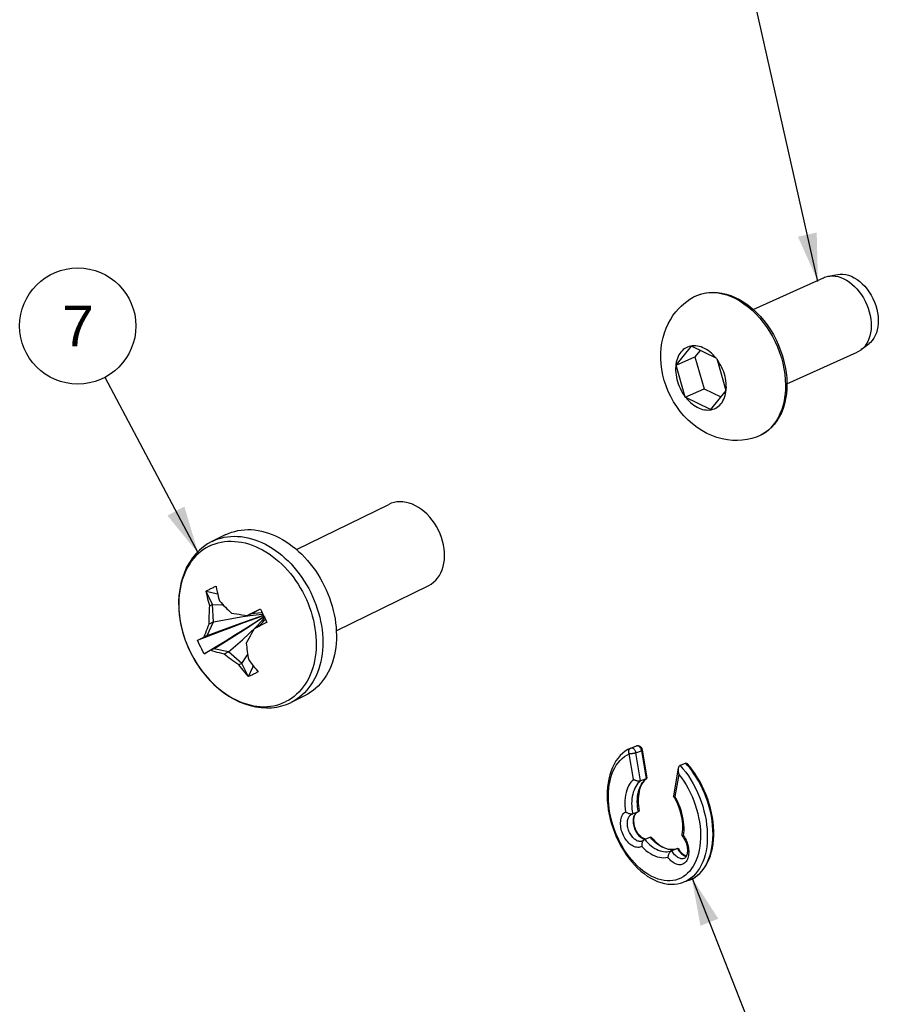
# Model space of a CAD drawing. Header units: inches. Extents: x 0 to 11, y 0 to 8.5.
# Tile 3 of 9: x 3.5 to 5.3, y 3.1 to 5.1. Entities that reach past the tile are written whole.
import ezdxf

# ---------------------------------------------------------------- set-up
doc = ezdxf.new("R2010")
doc.units = ezdxf.units.IN
doc.header["$LTSCALE"] = 0.605
doc.header["$MEASUREMENT"] = 0
doc.layers.get('0').update_dxf_attribs({"linetype": 'CONTINUOUS'})
doc.styles.get("Standard").update_dxf_attribs({"font": 'arial.ttf'})
doc.dimstyles.get("Standard").update_dxf_attribs({"dimtxt": 0.085, "dimasz": 0.1, "dimexe": 0.09, "dimexo": 0.07, "dimgap": 0.09, "dimtad": 0, "dimtih": 1, "dimtoh": 1, "dimdec": 3, "dimzin": 4, "dimdsep": 46, "dimtxsty": 'Standard', "dimblk": '_FILLED', "dimblk1": '_FILLED', "dimblk2": '_FILLED', "dimcen": 0.09, "dimadec": 3, "dimazin": 1, "dimtp": 0.001, "dimtm": 0.001, "dimtfac": 1, "dimtdec": 3, "dimtofl": 0, "dimtmove": 0, "dimatfit": 3, "dimldrblk": '_FILLED', "dimfxl": 0, "dimtolj": 1, "dimtzin": 4, "dimarcsym": 0})

# ---------------------------------------------------------------- blocks, each defined once
blk = doc.blocks.new('_FILLED')
at = {"color": 0, "linetype": 'ByBlock'}
blk.add_solid([(0, 0), (-1, 0.2), (-1, -0.2)], dxfattribs=at)
blk = doc.blocks.new('BALLOON_BL5', base_point=(3.6607, 4.4883))
at = {"color": 2, "linetype": 'Continuous'}
blk.add_circle((3.6607, 4.4883), 0.1209, dxfattribs=at)
at = {"color": 2, "linetype": 'Continuous', "insert": (3.5949, 4.5308), "char_height": 0.085, "width": 0.131766, "attachment_point": 1, "line_spacing_factor": 0.9}
blk.add_mtext(' 7 ', dxfattribs=at)

msp = doc.modelspace()

# ---------------------------------------------------------------- linework, layer by layer
at = {"color": 7, "linetype": 'Continuous'}
for p, q in [((5.066, 4.5227), (5.2122, 4.5888)), ((5.2219, 4.5917), (5.242, 4.5954)), ((4.9409, 4.548), (4.9433, 4.5493)), ((4.9433, 4.5493), (4.9509, 4.5527)), ((4.9053, 4.4066), (4.9377, 4.4463)), ((4.9901, 4.4206), (4.9377, 4.4463)), ((5.2908, 4.4391), (5.3069, 4.4517)), ((4.9053, 4.4066), (4.9447, 4.4244)), ((4.9555, 4.4376), (4.9447, 4.4244)), ((4.9447, 4.4244), (4.9637, 4.3578)), ((5.136, 4.3678), (5.2822, 4.4338)), ((4.9243, 4.3401), (4.9053, 4.4066)), ((4.9901, 4.4206), (5.0091, 4.354)), ((4.9243, 4.3401), (4.9637, 4.3578)), ((4.9637, 4.3578), (4.9983, 4.3408)), ((5.0091, 4.354), (4.9767, 4.3143)), ((4.9767, 4.3143), (4.9243, 4.3401)), ((5.1129, 4.2894), (5.1077, 4.2824)), ((5.089, 4.2655), (5.0819, 4.2614)), ((4.1158, 4.0233), (4.3078, 4.1173)), ((3.9688, 4.0543), (3.9398, 4.0401)), ((3.9281, 3.936), (3.928, 3.937)), ((3.9413, 3.9093), (3.9281, 3.936)), ((3.9465, 3.9464), (3.9483, 3.9472)), ((3.9483, 3.9472), (3.9485, 3.9462)), ((4.1986, 3.8545), (4.3908, 3.9487)), ((3.9413, 3.9093), (3.9352, 3.9063)), ((3.9434, 3.8729), (3.9413, 3.9093)), ((4.0201, 3.8894), (4.0397, 3.8991)), ((4.0397, 3.8991), (4.0406, 3.8995)), ((4.0406, 3.8995), (4.0428, 3.8949)), ((3.9299, 3.8444), (3.9434, 3.8729)), ((3.9434, 3.8729), (3.9343, 3.8684)), ((4.014, 3.8864), (4.0218, 3.8902)), ((4.0201, 3.8894), (4.014, 3.8864)), ((4.0534, 3.8713), (4.0277, 3.8586)), ((4.0543, 3.8718), (4.0534, 3.8713)), ((4.0171, 3.8487), (4.0308, 3.8622)), ((3.9099, 3.8345), (3.9103, 3.8347)), ((3.9103, 3.8347), (3.9299, 3.8444)), ((3.9103, 3.8347), (3.9193, 3.8392)), ((3.9193, 3.8392), (3.9238, 3.8415)), ((3.9299, 3.8444), (3.9238, 3.8415)), ((3.9376, 3.8137), (3.9241, 3.8069)), ((3.9437, 3.8167), (3.9376, 3.8137)), ((3.9744, 3.8103), (3.9437, 3.8167)), ((3.9744, 3.8103), (3.9653, 3.8058)), ((4.002, 3.7865), (3.9744, 3.8103)), ((3.9241, 3.8069), (3.9236, 3.8067)), ((4.002, 3.7865), (3.9959, 3.7835)), ((4.0152, 3.7598), (4.002, 3.7865)), ((4.0356, 3.77), (4.0363, 3.7692)), ((4.0159, 3.7591), (4.0152, 3.7598)), ((4.1335, 3.7196), (4.1046, 3.7054)), ((4.8116, 3.6105), (4.8234, 3.615)), ((4.8218, 3.6005), (4.8336, 3.605)), ((4.8336, 3.605), (4.8435, 3.5466)), ((4.8352, 3.6062), (4.8449, 3.5488)), ((4.8168, 3.5456), (4.8078, 3.5984)), ((4.8317, 3.5421), (4.8218, 3.6005)), ((4.9101, 3.5685), (4.8999, 3.5108)), ((4.9256, 3.5789), (4.9137, 3.5744)), ((4.8435, 3.5466), (4.8317, 3.5421)), ((4.9112, 3.5556), (4.9031, 3.5098)), ((4.9, 3.5105), (4.9001, 3.5104)), ((4.8137, 3.4729), (4.814, 3.473)), ((4.8152, 3.4734), (4.8146, 3.4732)), ((4.8271, 3.4779), (4.8152, 3.4734)), ((4.84, 3.421), (4.8414, 3.4208)), ((4.852, 3.4248), (4.8401, 3.4203)), ((4.9179, 3.4282), (4.9179, 3.4281)), ((4.8353, 3.4169), (4.8353, 3.4169)), ((4.9084, 3.4014), (4.8966, 3.3969)), ((4.908, 3.4012), (4.9052, 3.4003)), ((4.8966, 3.3969), (4.8965, 3.3969)), ((4.933, 3.3358), (4.9393, 3.3387)), ((4.933, 3.3358), (4.9211, 3.3313))]:
    msp.add_line(p, q, dxfattribs=at)
for points in [[(5.2122, 4.5888), (5.2143, 4.5896), (5.2195, 4.5913), (5.2219, 4.5917)], [(5.2219, 4.5917), (5.225, 4.5922), (5.2306, 4.5925), (5.2364, 4.592), (5.2423, 4.5909), (5.2482, 4.5891), (5.2541, 4.5866), (5.26, 4.5835), (5.2657, 4.5798), (5.2713, 4.5755), (5.2767, 4.5706), (5.2818, 4.5653), (5.2866, 4.5594), (5.2911, 4.5532), (5.2952, 4.5466), (5.299, 4.5397), (5.3022, 4.5326), (5.305, 4.5253), (5.3073, 4.5178), (5.3091, 4.5103), (5.3104, 4.5028), (5.3111, 4.4954), (5.3113, 4.4882), (5.311, 4.4811), (5.3101, 4.4742), (5.3086, 4.4677), (5.3066, 4.4616), (5.3042, 4.4559), (5.3012, 4.4507), (5.2978, 4.4459)], [(5.242, 4.5954), (5.2469, 4.596), (5.2526, 4.596), (5.2584, 4.5952), (5.2643, 4.5937), (5.2702, 4.5916), (5.2761, 4.5887), (5.2819, 4.5851), (5.2875, 4.5809), (5.2929, 4.5761), (5.2981, 4.5708), (5.3029, 4.565), (5.3074, 4.5588), (5.3115, 4.5521), (5.3151, 4.5452), (5.3183, 4.538), (5.321, 4.5307), (5.3231, 4.5232), (5.3247, 4.5157), (5.3257, 4.5083), (5.3262, 4.5009), (5.326, 4.4937), (5.3253, 4.4868), (5.324, 4.4802), (5.3221, 4.474), (5.3198, 4.4682), (5.3169, 4.463), (5.3134, 4.4582)], [(4.905, 4.5178), (4.9102, 4.5238), (4.9158, 4.5295), (4.9217, 4.5347), (4.9278, 4.5395), (4.9342, 4.544), (4.9409, 4.548)], [(4.9409, 4.548), (4.9484, 4.5517), (4.9564, 4.5547), (4.9648, 4.5568), (4.9734, 4.5582), (4.9823, 4.5586), (4.9913, 4.5582), (5.0005, 4.5569), (5.0098, 4.5548), (5.019, 4.5518), (5.0283, 4.5479), (5.0375, 4.5432), (5.0465, 4.5377), (5.0554, 4.5315), (5.064, 4.5245), (5.0723, 4.5169), (5.0803, 4.5086), (5.0878, 4.4997), (5.095, 4.4904), (5.1016, 4.4805), (5.1078, 4.4703), (5.1134, 4.4596), (5.1184, 4.4487), (5.1229, 4.4375), (5.1267, 4.4262), (5.1299, 4.4147), (5.1325, 4.4032), (5.1343, 4.3917), (5.1355, 4.3803), (5.136, 4.369), (5.1358, 4.3579), (5.1349, 4.3471), (5.1333, 4.3366), (5.131, 4.3265), (5.128, 4.3169), (5.1244, 4.3078), (5.1202, 4.2992), (5.1153, 4.2913), (5.1099, 4.284)], [(4.9509, 4.5527), (4.9588, 4.5552), (4.9671, 4.557), (4.9756, 4.5578), (4.9842, 4.5579), (4.9931, 4.557), (5.0021, 4.5553), (5.0111, 4.5528), (5.0201, 4.5494), (5.0291, 4.5452), (5.038, 4.5403), (5.0467, 4.5346), (5.0553, 4.5281), (5.0636, 4.521), (5.0717, 4.5132), (5.0794, 4.5048), (5.0867, 4.4959), (5.0936, 4.4864), (5.1001, 4.4765), (5.106, 4.4662), (5.1115, 4.4555), (5.1164, 4.4446), (5.1207, 4.4334), (5.1244, 4.4221), (5.1274, 4.4107), (5.1298, 4.3993), (5.1316, 4.3879), (5.1327, 4.3766), (5.1331, 4.3654), (5.1329, 4.3545), (5.1319, 4.3439), (5.1303, 4.3336), (5.1281, 4.3237), (5.1252, 4.3143), (5.1216, 4.3054), (5.1175, 4.2971), (5.1129, 4.2894)], [(5.0722, 4.2572), (5.0629, 4.2543), (5.0532, 4.2522), (5.0432, 4.2508), (5.0331, 4.2502), (5.0229, 4.2504), (5.0124, 4.2514), (5.0013, 4.2535), (4.9902, 4.2565), (4.9797, 4.2603), (4.9694, 4.2649), (4.959, 4.2706), (4.949, 4.2772), (4.9394, 4.2845), (4.9304, 4.2925), (4.9219, 4.3013), (4.9139, 4.3107), (4.9067, 4.3205), (4.9001, 4.3307), (4.8942, 4.3413), (4.889, 4.3523), (4.8846, 4.3635), (4.8808, 4.3748), (4.8779, 4.3862), (4.8757, 4.3976), (4.8742, 4.4093), (4.8736, 4.4209), (4.8736, 4.4319), (4.8744, 4.4427), (4.876, 4.4536), (4.8783, 4.4642), (4.8812, 4.4741), (4.8847, 4.4836), (4.8888, 4.4927), (4.8936, 4.5014), (4.899, 4.5098), (4.905, 4.5178)], [(4.9886, 4.4213), (4.9855, 4.4249), (4.9823, 4.4283), (4.979, 4.4315), (4.9756, 4.4343), (4.972, 4.437), (4.9685, 4.4393), (4.9648, 4.4414), (4.9611, 4.4431), (4.9574, 4.4446), (4.9537, 4.4457), (4.95, 4.4465), (4.9464, 4.447), (4.9428, 4.4472), (4.9392, 4.447), (4.9358, 4.4465), (4.9325, 4.4456), (4.9293, 4.4445), (4.9262, 4.443), (4.9233, 4.4412), (4.9205, 4.4391), (4.9179, 4.4368), (4.9156, 4.4341)], [(5.2978, 4.4459), (5.2939, 4.4418), (5.2908, 4.4391)], [(5.3134, 4.4582), (5.3096, 4.454), (5.3069, 4.4517)], [(4.9156, 4.4341), (4.9134, 4.4312), (4.9114, 4.428), (4.9097, 4.4246), (4.9082, 4.421), (4.9069, 4.4172), (4.9059, 4.4132), (4.9052, 4.409), (4.9047, 4.4047), (4.9044, 4.4003), (4.9044, 4.3958), (4.9047, 4.3912), (4.9053, 4.3865), (4.9061, 4.3818), (4.9071, 4.3771), (4.9084, 4.3725), (4.9099, 4.3678), (4.9117, 4.3632), (4.9137, 4.3587), (4.9159, 4.3544), (4.9183, 4.3501), (4.9209, 4.346), (4.9237, 4.342)], [(5.2908, 4.4391), (5.2897, 4.4382), (5.2851, 4.4353), (5.2822, 4.4338)], [(4.9988, 4.3265), (5.001, 4.3294), (5.003, 4.3326), (5.0047, 4.336), (5.0062, 4.3396), (5.0075, 4.3434), (5.0085, 4.3474), (5.0092, 4.3516), (5.0097, 4.3559), (5.01, 4.3603), (5.0099, 4.3648), (5.0097, 4.3694), (5.0091, 4.3741), (5.0083, 4.3788), (5.0073, 4.3835), (5.006, 4.3882), (5.0045, 4.3928), (5.0027, 4.3974), (5.0007, 4.4019), (4.9985, 4.4062), (4.9961, 4.4105), (4.9935, 4.4146), (4.9907, 4.4186)], [(4.9258, 4.3393), (4.9289, 4.3357), (4.9321, 4.3323), (4.9354, 4.3292), (4.9388, 4.3263), (4.9423, 4.3236), (4.9459, 4.3213), (4.9496, 4.3192), (4.9533, 4.3175), (4.957, 4.316), (4.9607, 4.3149), (4.9644, 4.3141), (4.968, 4.3136), (4.9716, 4.3135), (4.9751, 4.3136), (4.9786, 4.3141), (4.9819, 4.315), (4.9851, 4.3161), (4.9882, 4.3176), (4.9911, 4.3194), (4.9939, 4.3215), (4.9964, 4.3238), (4.9988, 4.3265)], [(5.1099, 4.284), (5.1045, 4.278), (5.0987, 4.2725), (5.0926, 4.2677), (5.0861, 4.2636), (5.0793, 4.2601), (5.0722, 4.2572)], [(5.1077, 4.2824), (5.102, 4.2761), (5.0958, 4.2705), (5.089, 4.2655)], [(5.0819, 4.2614), (5.0743, 4.258), (5.0722, 4.2572)], [(4.3908, 3.9487), (4.396, 3.9516), (4.4008, 3.9552), (4.4053, 3.9593), (4.4093, 3.9641), (4.4129, 3.9693), (4.4161, 3.9751), (4.4187, 3.9813), (4.4208, 3.988), (4.4224, 3.9949), (4.4233, 4.0022), (4.4238, 4.0097), (4.4236, 4.0173), (4.4229, 4.0251), (4.4216, 4.033), (4.4197, 4.0408), (4.4174, 4.0486), (4.4145, 4.0563), (4.4111, 4.0637), (4.4072, 4.071), (4.4028, 4.0779), (4.3981, 4.0846), (4.393, 4.0908), (4.3876, 4.0966), (4.3818, 4.1018), (4.3758, 4.1066), (4.3696, 4.1108), (4.3633, 4.1144), (4.3568, 4.1174), (4.3503, 4.1197), (4.3438, 4.1214), (4.3373, 4.1223), (4.3309, 4.1226), (4.3247, 4.1223), (4.3187, 4.1212), (4.313, 4.1195), (4.3078, 4.1173)], [(3.9688, 4.0543), (3.9744, 4.0568), (3.9807, 4.0592), (3.9871, 4.0612), (3.9938, 4.0627), (4.0005, 4.0638), (4.0074, 4.0645), (4.0144, 4.0648), (4.0215, 4.0647), (4.0286, 4.0641), (4.0359, 4.0631), (4.0431, 4.0616), (4.0504, 4.0598), (4.0576, 4.0575), (4.0649, 4.0548), (4.0721, 4.0517), (4.0792, 4.0483), (4.0863, 4.0444), (4.0933, 4.0401), (4.1002, 4.0355), (4.107, 4.0305), (4.1137, 4.0252), (4.1202, 4.0195), (4.1265, 4.0136), (4.1326, 4.0073), (4.1386, 4.0007), (4.1443, 3.9938), (4.1498, 3.9867), (4.1551, 3.9794), (4.1602, 3.9718), (4.1649, 3.964), (4.1694, 3.9561), (4.1736, 3.9479), (4.1775, 3.9397), (4.1811, 3.9313), (4.1844, 3.9228), (4.1874, 3.9142), (4.19, 3.9055), (4.1923, 3.8968), (4.1943, 3.888), (4.1959, 3.8793), (4.1972, 3.8706), (4.1981, 3.8619), (4.1986, 3.8533), (4.1988, 3.8448), (4.1987, 3.8363), (4.1982, 3.828), (4.1973, 3.8198), (4.1961, 3.8118), (4.1945, 3.804), (4.1926, 3.7964), (4.1904, 3.7889), (4.1878, 3.7818), (4.1849, 3.7748), (4.1816, 3.7682), (4.1781, 3.7618), (4.1742, 3.7557), (4.17, 3.75), (4.1656, 3.7446), (4.1609, 3.7395), (4.1559, 3.7348), (4.1506, 3.7304), (4.1452, 3.7264), (4.1395, 3.7228), (4.1335, 3.7196)], [(3.9398, 4.0401), (3.9307, 4.035), (3.922, 4.029), (3.9138, 4.0221), (3.9062, 4.0144), (3.8992, 4.0058), (3.8929, 3.9965), (3.8872, 3.9864), (3.8824, 3.9757), (3.8783, 3.9645), (3.8751, 3.9527), (3.8727, 3.9404), (3.8712, 3.9277), (3.8705, 3.9147), (3.8707, 3.9014), (3.8717, 3.8881), (3.8736, 3.8746), (3.8764, 3.8612), (3.88, 3.8478), (3.8843, 3.8346), (3.8895, 3.8216), (3.8953, 3.8089), (3.9019, 3.7966), (3.9091, 3.7847), (3.917, 3.7733), (3.9255, 3.7624), (3.9345, 3.7522), (3.944, 3.7427), (3.9539, 3.7339), (3.9642, 3.7258), (3.9749, 3.7186), (3.9858, 3.7122), (3.9968, 3.7068), (4.008, 3.7023), (4.0193, 3.6988), (4.0306, 3.6962), (4.0419, 3.6946), (4.053, 3.694), (4.0639, 3.6944), (4.0746, 3.6957), (4.085, 3.6981), (4.095, 3.7013), (4.1046, 3.7054)], [(3.9338, 4.0302), (3.9399, 4.033), (3.9462, 4.0354), (3.9527, 4.0373), (3.9593, 4.0388), (3.9661, 4.0399), (3.973, 4.0405), (3.98, 4.0407), (3.9871, 4.0404), (3.9942, 4.0397), (4.0014, 4.0386), (4.0087, 4.037), (4.0159, 4.035), (4.0232, 4.0326), (4.0304, 4.0297), (4.0375, 4.0264), (4.0447, 4.0228), (4.0517, 4.0187), (4.0586, 4.0143), (4.0654, 4.0094), (4.0721, 4.0042), (4.0787, 3.9987), (4.085, 3.9928), (4.0912, 3.9866), (4.0972, 3.9801), (4.103, 3.9734), (4.1085, 3.9663), (4.1138, 3.959), (4.1189, 3.9515), (4.1236, 3.9437), (4.1281, 3.9358), (4.1323, 3.9277), (4.1362, 3.9194), (4.1398, 3.911), (4.1431, 3.9025), (4.146, 3.894), (4.1486, 3.8853), (4.1508, 3.8766), (4.1527, 3.8679), (4.1542, 3.8592), (4.1554, 3.8505), (4.1562, 3.8418), (4.1566, 3.8333), (4.1567, 3.8248), (4.1564, 3.8164), (4.1558, 3.8082), (4.1547, 3.8001), (4.1533, 3.7922), (4.1516, 3.7845), (4.1495, 3.777), (4.147, 3.7697), (4.1443, 3.7627), (4.1411, 3.756), (4.1377, 3.7495), (4.1339, 3.7434), (4.1298, 3.7376), (4.1254, 3.7321), (4.1208, 3.727), (4.1158, 3.7222), (4.1106, 3.7178), (4.1052, 3.7138), (4.0995, 3.7102), (4.0936, 3.707)], [(3.9405, 4.0404), (3.946, 4.0429), (3.9523, 4.0453), (3.9588, 4.0473), (3.9654, 4.0488), (3.9722, 4.05), (3.9791, 4.0507), (3.9861, 4.0509), (3.9932, 4.0508), (4.0003, 4.0502), (4.0075, 4.0492), (4.0148, 4.0478), (4.022, 4.0459), (4.0293, 4.0436), (4.0365, 4.041), (4.0437, 4.0379), (4.0509, 4.0344), (4.058, 4.0305), (4.065, 4.0262), (4.0719, 4.0216), (4.0787, 4.0166), (4.0853, 4.0113), (4.0918, 4.0057), (4.0982, 3.9997), (4.1043, 3.9934), (4.1103, 3.9868), (4.116, 3.98), (4.1215, 3.9729), (4.1268, 3.9655), (4.1318, 3.9579), (4.1366, 3.9502), (4.1411, 3.9422), (4.1453, 3.9341), (4.1492, 3.9258), (4.1528, 3.9174), (4.1561, 3.9089), (4.159, 3.9003), (4.1617, 3.8916), (4.164, 3.8829), (4.1659, 3.8742), (4.1676, 3.8654), (4.1688, 3.8567), (4.1697, 3.848), (4.1703, 3.8394), (4.1705, 3.8309), (4.1703, 3.8224), (4.1698, 3.8141), (4.169, 3.8059), (4.1678, 3.7979), (4.1662, 3.7901), (4.1643, 3.7825), (4.162, 3.7751), (4.1594, 3.7679), (4.1565, 3.761), (4.1533, 3.7543), (4.1497, 3.7479), (4.1459, 3.7419), (4.1417, 3.7361), (4.1373, 3.7307), (4.1325, 3.7256), (4.1275, 3.7209), (4.1223, 3.7165), (4.1168, 3.7125), (4.1111, 3.7089), (4.1052, 3.7057)], [(3.9338, 4.0302), (3.9279, 4.027), (3.9222, 4.0234), (3.9168, 4.0194), (3.9116, 4.015), (3.9066, 4.0102), (3.902, 4.0051), (3.8976, 3.9996), (3.8935, 3.9938), (3.8898, 3.9877), (3.8863, 3.9812), (3.8832, 3.9745), (3.8804, 3.9675), (3.8779, 3.9602), (3.8758, 3.9527), (3.8741, 3.945), (3.8727, 3.9371), (3.8717, 3.929), (3.871, 3.9208), (3.8707, 3.9124), (3.8708, 3.9039), (3.8712, 3.8954), (3.872, 3.8867), (3.8732, 3.878)], [(3.928, 3.937), (3.9295, 3.9379), (3.9311, 3.9388), (3.9328, 3.9396), (3.9344, 3.9405), (3.9361, 3.9414), (3.9378, 3.9422)], [(3.928, 3.937), (3.9489, 3.932), (3.9518, 3.9312)], [(3.9352, 3.9063), (3.934, 3.9108), (3.9327, 3.9154), (3.9315, 3.9203), (3.9304, 3.9253), (3.9292, 3.9306), (3.9281, 3.936)], [(3.9378, 3.9422), (3.9395, 3.9431), (3.9412, 3.9439), (3.943, 3.9447), (3.9447, 3.9456), (3.9465, 3.9464)], [(3.9485, 3.9462), (3.9496, 3.9407), (3.9508, 3.9355), (3.9519, 3.9304), (3.9531, 3.9256), (3.9544, 3.921), (3.9556, 3.9165)], [(3.9556, 3.9165), (3.9587, 3.9131), (3.9617, 3.9097), (3.9648, 3.9064), (3.9679, 3.9033), (3.9709, 3.9002), (3.974, 3.8972), (3.9771, 3.8942), (3.9803, 3.8913)], [(3.9343, 3.8684), (3.9343, 3.8728), (3.9342, 3.8774), (3.9342, 3.8819), (3.9343, 3.8866), (3.9344, 3.8913), (3.9346, 3.8962), (3.9349, 3.9012), (3.9352, 3.9063)], [(3.9413, 3.9093), (3.9604, 3.9082), (3.9635, 3.9079)], [(3.9803, 3.8913), (3.9856, 3.8903), (3.9911, 3.8894), (3.9967, 3.8886), (4.0023, 3.8878), (4.0081, 3.8871), (4.014, 3.8864)], [(4.0201, 3.8894), (4.0283, 3.891), (4.0357, 3.8919), (4.0423, 3.8924), (4.0441, 3.8923)], [(4.0218, 3.8902), (4.0303, 3.8945), (4.0349, 3.8967), (4.0397, 3.8991)], [(4.0428, 3.8949), (4.0451, 3.8903), (4.0473, 3.8856), (4.0496, 3.881)], [(3.8732, 3.878), (3.8747, 3.8693), (3.8766, 3.8606), (3.8789, 3.8519), (3.8814, 3.8433), (3.8844, 3.8347), (3.8876, 3.8262), (3.8912, 3.8178), (3.8951, 3.8095), (3.8993, 3.8014), (3.9038, 3.7935), (3.9086, 3.7857), (3.9136, 3.7782), (3.9189, 3.7709), (3.9244, 3.7638), (3.9302, 3.7571)], [(3.9099, 3.8345), (3.9333, 3.8436), (3.9572, 3.8528), (3.9815, 3.862), (4.0063, 3.8713), (4.0316, 3.8806), (4.047, 3.8862)], [(3.9236, 3.8067), (3.9452, 3.8197), (3.967, 3.8331), (3.9891, 3.8468), (4.0115, 3.8608), (4.0343, 3.8752), (4.0481, 3.8841)], [(3.9299, 3.8444), (3.9506, 3.8522), (3.9715, 3.8599), (3.9926, 3.8676), (4.0139, 3.8751), (4.0355, 3.8826), (4.0469, 3.8865)], [(3.9434, 3.8729), (3.9622, 3.8767), (3.9811, 3.8802), (4, 3.8832)], [(3.9437, 3.8167), (3.9624, 3.8283), (3.9813, 3.8401), (4.0002, 3.8522), (4.0192, 3.8646), (4.0382, 3.8772), (4.0482, 3.8839)], [(4, 3.8832), (4.0191, 3.8859), (4.0382, 3.8881), (4.0458, 3.8889)], [(4.0308, 3.8622), (4.0442, 3.8759), (4.0494, 3.8815)], [(4.0339, 3.8617), (4.0401, 3.867), (4.0455, 3.8721), (4.0499, 3.877), (4.0509, 3.8784)], [(4.0496, 3.881), (4.052, 3.8764), (4.0543, 3.8718)], [(3.9238, 3.8415), (3.9253, 3.8458), (3.9269, 3.8502), (3.9286, 3.8547), (3.9304, 3.8592), (3.9323, 3.8638), (3.9343, 3.8684)], [(4.0277, 3.8586), (4.0247, 3.8535), (4.0218, 3.8484), (4.019, 3.8434), (4.0163, 3.8384), (4.0137, 3.8335), (4.0112, 3.8287)], [(3.9236, 3.8067), (3.9211, 3.8112), (3.9187, 3.8158), (3.9164, 3.8204), (3.9142, 3.825), (3.912, 3.8297), (3.9099, 3.8345)], [(3.9744, 3.8103), (3.9889, 3.8228), (4.0031, 3.8356), (4.0171, 3.8487)], [(3.9653, 3.8058), (3.9604, 3.807), (3.9556, 3.8082), (3.951, 3.8095), (3.9464, 3.8109), (3.9419, 3.8122), (3.9376, 3.8137)], [(4.0112, 3.8287), (4.0116, 3.8244), (4.0121, 3.8201), (4.0126, 3.8158), (4.0132, 3.8115), (4.0139, 3.8071), (4.0146, 3.8027), (4.0154, 3.7982), (4.0163, 3.7937)], [(3.9959, 3.7835), (3.9916, 3.7864), (3.9875, 3.7892), (3.9835, 3.792), (3.9797, 3.7948), (3.9759, 3.7976), (3.9723, 3.8003), (3.9687, 3.8031), (3.9653, 3.8058)], [(4.002, 3.7865), (4.0127, 3.8023), (4.0143, 3.8048)], [(4.0163, 3.7937), (4.0191, 3.79), (4.0221, 3.7862), (4.0252, 3.7823), (4.0285, 3.7783), (4.0319, 3.7742), (4.0356, 3.77)], [(4.0152, 3.7598), (4.0116, 3.764), (4.0081, 3.7681), (4.0048, 3.7721), (4.0017, 3.776), (3.9987, 3.7798), (3.9959, 3.7835)], [(4.0159, 3.7591), (4.0247, 3.7786), (4.0258, 3.7815)], [(4.0363, 3.7692), (4.0346, 3.7683), (4.0328, 3.7673), (4.0311, 3.7664), (4.0294, 3.7655), (4.0277, 3.7647), (4.026, 3.7638)], [(3.9302, 3.7571), (3.9362, 3.7506), (3.9424, 3.7444), (3.9488, 3.7385), (3.9553, 3.733), (3.962, 3.7278), (3.9688, 3.723), (3.9757, 3.7185), (3.9828, 3.7144), (3.9899, 3.7108), (3.9971, 3.7075), (4.0043, 3.7046), (4.0115, 3.7022), (4.0188, 3.7002), (4.026, 3.6986), (4.0332, 3.6975), (4.0403, 3.6968), (4.0474, 3.6965), (4.0544, 3.6967), (4.0613, 3.6973), (4.0681, 3.6984), (4.0747, 3.6999), (4.0812, 3.7019), (4.0875, 3.7042), (4.0936, 3.707)], [(4.026, 3.7638), (4.0243, 3.763), (4.0226, 3.7621), (4.0209, 3.7613), (4.0192, 3.7606), (4.0176, 3.7598), (4.0159, 3.7591)], [(4.8111, 3.6103), (4.8052, 3.6074), (4.7997, 3.6038), (4.7944, 3.5996), (4.7894, 3.5948), (4.7847, 3.5895), (4.7804, 3.5836), (4.7765, 3.5771), (4.7731, 3.5702), (4.7701, 3.5628), (4.7675, 3.5549), (4.7654, 3.5467), (4.7638, 3.5381), (4.7627, 3.5292), (4.7621, 3.5201), (4.7619, 3.5107), (4.7623, 3.5012), (4.7631, 3.4916), (4.7644, 3.4819), (4.7662, 3.4721), (4.7684, 3.4624), (4.7711, 3.4527), (4.7742, 3.4431), (4.7777, 3.4336), (4.7817, 3.4243), (4.786, 3.4152), (4.7907, 3.4064), (4.7957, 3.3979), (4.801, 3.3896), (4.8067, 3.3818), (4.8126, 3.3744), (4.8188, 3.3673), (4.8253, 3.3608), (4.8319, 3.3547), (4.8387, 3.3492), (4.8456, 3.3443), (4.8527, 3.3399), (4.8598, 3.3362), (4.8669, 3.3331), (4.874, 3.3306), (4.8811, 3.3288), (4.8882, 3.3276), (4.8951, 3.327), (4.9019, 3.3272), (4.9085, 3.3279), (4.9149, 3.3293), (4.9211, 3.3313)], [(4.8078, 3.5984), (4.8075, 3.5995), (4.8072, 3.6006), (4.807, 3.6018), (4.8069, 3.6029), (4.807, 3.604), (4.8071, 3.6051), (4.8074, 3.6061), (4.8078, 3.607), (4.8082, 3.6078), (4.8087, 3.6085), (4.8093, 3.6092), (4.81, 3.6097), (4.8106, 3.6101), (4.8111, 3.6103)], [(4.8116, 3.6105), (4.8115, 3.6105), (4.8114, 3.6105), (4.8113, 3.6104), (4.8112, 3.6104), (4.8111, 3.6104), (4.8111, 3.6103)], [(4.8116, 3.6105), (4.8121, 3.6107), (4.8128, 3.6108), (4.8136, 3.6108), (4.8144, 3.6106), (4.8152, 3.6103), (4.8161, 3.6099), (4.8169, 3.6093), (4.8176, 3.6086), (4.8184, 3.6078), (4.8191, 3.607), (4.8197, 3.606), (4.8203, 3.605), (4.8208, 3.6039), (4.8212, 3.6028), (4.8215, 3.6016), (4.8218, 3.6005)], [(4.8234, 3.615), (4.8244, 3.6153), (4.8254, 3.6155), (4.8264, 3.6155), (4.8275, 3.6153), (4.8286, 3.615), (4.8297, 3.6145), (4.8307, 3.6138), (4.8317, 3.613), (4.8326, 3.6121), (4.8334, 3.611), (4.834, 3.6099), (4.8345, 3.6087), (4.835, 3.6074), (4.8352, 3.6062)], [(4.8336, 3.605), (4.8334, 3.6061), (4.8331, 3.6073), (4.8326, 3.6084), (4.8321, 3.6095), (4.8316, 3.6105), (4.8309, 3.6115), (4.8302, 3.6123), (4.8295, 3.6131), (4.8287, 3.6138), (4.8279, 3.6144), (4.8271, 3.6148), (4.8263, 3.6151), (4.8255, 3.6153), (4.8247, 3.6153), (4.8239, 3.6152)], [(4.8352, 3.6062), (4.8352, 3.6061), (4.8351, 3.6059), (4.8349, 3.6057), (4.8346, 3.6054), (4.8342, 3.6052), (4.8336, 3.605)], [(4.8078, 3.3845), (4.8026, 3.3916), (4.7977, 3.399), (4.7931, 3.4068), (4.7887, 3.4148), (4.7847, 3.423), (4.781, 3.4315), (4.7776, 3.4401), (4.7746, 3.4488), (4.772, 3.4576), (4.7698, 3.4665), (4.7679, 3.4753), (4.7665, 3.4842), (4.7654, 3.493), (4.7648, 3.5016), (4.7646, 3.5102), (4.7648, 3.5185), (4.7655, 3.5267), (4.7665, 3.5345), (4.768, 3.5421), (4.7698, 3.5494), (4.7721, 3.5563), (4.7747, 3.5629), (4.7777, 3.569), (4.7811, 3.5747), (4.7848, 3.5799), (4.7889, 3.5847), (4.7932, 3.5889), (4.7979, 3.5926), (4.8027, 3.5958), (4.8078, 3.5984)], [(4.8218, 3.6005), (4.821, 3.6002), (4.8202, 3.5999), (4.8192, 3.5997), (4.8183, 3.5994), (4.8172, 3.5992), (4.8161, 3.599), (4.815, 3.5988), (4.8139, 3.5986), (4.8127, 3.5985), (4.8116, 3.5984), (4.8106, 3.5983), (4.8096, 3.5983), (4.8087, 3.5984), (4.8078, 3.5984)], [(4.9101, 3.5685), (4.91, 3.568), (4.9099, 3.5669), (4.9098, 3.5659), (4.9098, 3.5649), (4.9098, 3.5638), (4.9099, 3.5627), (4.91, 3.5617), (4.9101, 3.5606), (4.9103, 3.5596), (4.9105, 3.5586), (4.9107, 3.5575), (4.9109, 3.5566), (4.9112, 3.5556)], [(4.9137, 3.5744), (4.9129, 3.5739), (4.9122, 3.5733), (4.9116, 3.5726), (4.9111, 3.5718), (4.9107, 3.5709), (4.9104, 3.5699), (4.9102, 3.569), (4.9101, 3.5685)], [(4.9137, 3.5744), (4.9197, 3.5675), (4.9255, 3.5602), (4.931, 3.5524), (4.9363, 3.5443), (4.9412, 3.5358), (4.9459, 3.5269), (4.9502, 3.5179), (4.9541, 3.5086), (4.9577, 3.4992), (4.9608, 3.4896), (4.9635, 3.4799), (4.9658, 3.4703), (4.9677, 3.4606), (4.969, 3.451), (4.97, 3.4414), (4.9704, 3.432), (4.9704, 3.4228), (4.97, 3.4138), (4.9691, 3.4051), (4.9677, 3.3966), (4.9659, 3.3885), (4.9636, 3.3808), (4.9609, 3.3735), (4.9578, 3.3666), (4.9542, 3.3602), (4.9503, 3.3543), (4.946, 3.349), (4.9414, 3.3441), (4.9364, 3.3399), (4.9311, 3.3363), (4.9255, 3.3332), (4.9211, 3.3313)], [(4.9256, 3.5789), (4.9261, 3.579), (4.9266, 3.579), (4.927, 3.5789), (4.9275, 3.5787), (4.9279, 3.5784), (4.9283, 3.5781), (4.9287, 3.5778), (4.929, 3.5775)], [(4.9393, 3.3387), (4.9448, 3.3419), (4.95, 3.3458), (4.9549, 3.3502), (4.9594, 3.3553), (4.9636, 3.3608), (4.9674, 3.3669), (4.9708, 3.3735), (4.9737, 3.3805), (4.9763, 3.388), (4.9784, 3.3959), (4.9801, 3.4042), (4.9813, 3.4127), (4.9821, 3.4216), (4.9823, 3.4307), (4.9822, 3.44), (4.9815, 3.4494), (4.9804, 3.459), (4.9789, 3.4687), (4.9768, 3.4785), (4.9744, 3.4882), (4.9715, 3.4978), (4.9682, 3.5073), (4.9645, 3.5166), (4.9606, 3.5256), (4.9563, 3.5342), (4.9519, 3.5424), (4.9473, 3.55), (4.9427, 3.5571), (4.9382, 3.5635), (4.9337, 3.5693), (4.9295, 3.5744), (4.9256, 3.5789)], [(4.933, 3.3358), (4.9387, 3.3384), (4.9443, 3.3415), (4.9496, 3.3453), (4.9545, 3.3496), (4.9592, 3.3544), (4.9635, 3.3599), (4.9675, 3.3658), (4.971, 3.3723), (4.9742, 3.3792), (4.9769, 3.3865), (4.9792, 3.3943), (4.9811, 3.4024), (4.9825, 3.4109), (4.9834, 3.4196), (4.9839, 3.4285), (4.9839, 3.4377), (4.9834, 3.447), (4.9825, 3.4565), (4.9811, 3.466), (4.9793, 3.4756), (4.9771, 3.4851), (4.9744, 3.4946), (4.9714, 3.5041), (4.9679, 3.5134), (4.964, 3.5225), (4.9598, 3.5315), (4.9552, 3.5402), (4.9503, 3.5486), (4.9451, 3.5567), (4.9396, 3.5645), (4.9338, 3.5719), (4.929, 3.5775)], [(4.8168, 3.5456), (4.8138, 3.5426), (4.8111, 3.5393), (4.8087, 3.5356), (4.8064, 3.5316), (4.8045, 3.5272), (4.8028, 3.5226), (4.8014, 3.5177), (4.8003, 3.5125), (4.7995, 3.5072), (4.7991, 3.5016), (4.7989, 3.4959), (4.799, 3.4901), (4.7994, 3.4841), (4.8001, 3.4781)], [(4.9112, 3.5556), (4.9164, 3.5487), (4.9214, 3.5415), (4.9261, 3.5339), (4.9306, 3.526), (4.9347, 3.5178), (4.9386, 3.5094), (4.9421, 3.5009), (4.9452, 3.4922), (4.948, 3.4834), (4.9504, 3.4746), (4.9524, 3.4657), (4.954, 3.4568), (4.9552, 3.448), (4.956, 3.4393), (4.9563, 3.4307), (4.9563, 3.4223), (4.9558, 3.4141), (4.9549, 3.4061), (4.9536, 3.3984), (4.9519, 3.391), (4.9499, 3.3839), (4.9474, 3.3772), (4.9445, 3.3709), (4.9413, 3.365), (4.9377, 3.3596), (4.9338, 3.3546), (4.9295, 3.3502), (4.925, 3.3463), (4.9202, 3.3429), (4.9151, 3.34), (4.9098, 3.3377), (4.9043, 3.336), (4.8985, 3.3349), (4.8927, 3.3343), (4.8866, 3.3343), (4.8805, 3.3349), (4.8743, 3.3361), (4.868, 3.3379), (4.8617, 3.3402), (4.8553, 3.3431), (4.849, 3.3466), (4.8428, 3.3506), (4.8366, 3.3551), (4.8305, 3.3601), (4.8246, 3.3655), (4.8188, 3.3714), (4.8132, 3.3778), (4.8078, 3.3845)], [(4.8317, 3.5421), (4.8307, 3.5418), (4.8297, 3.5416), (4.8286, 3.5415), (4.8274, 3.5415), (4.8263, 3.5417), (4.8251, 3.5418), (4.8239, 3.5421), (4.8227, 3.5425), (4.8216, 3.5429), (4.8205, 3.5433), (4.8195, 3.5438), (4.8185, 3.5444), (4.8176, 3.545), (4.8168, 3.5456)], [(4.8271, 3.4779), (4.8261, 3.4834), (4.8254, 3.4888), (4.825, 3.4942), (4.8248, 3.4994), (4.825, 3.5046), (4.8254, 3.5096), (4.826, 3.5144), (4.827, 3.519), (4.8282, 3.5234), (4.8297, 3.5276), (4.8314, 3.5315), (4.8334, 3.5352), (4.8356, 3.5386), (4.8381, 3.5416), (4.8407, 3.5443), (4.8435, 3.5466)], [(4.8442, 3.547), (4.8415, 3.5447), (4.8389, 3.5421), (4.8366, 3.5391), (4.8345, 3.5359), (4.8327, 3.5323), (4.831, 3.5285), (4.8296, 3.5244), (4.8285, 3.5201), (4.8276, 3.5155), (4.8269, 3.5107), (4.8265, 3.5057), (4.8264, 3.5006), (4.8266, 3.4953), (4.827, 3.49), (4.8277, 3.4845), (4.8284, 3.4804)], [(4.8435, 3.5466), (4.844, 3.5468), (4.8442, 3.547)], [(4.8442, 3.547), (4.8444, 3.5471), (4.8447, 3.5475), (4.8449, 3.5478), (4.845, 3.5482), (4.845, 3.5487), (4.8449, 3.5488)], [(4.8317, 3.5421), (4.8288, 3.5397), (4.8262, 3.5371), (4.8238, 3.534), (4.8216, 3.5307), (4.8196, 3.5271), (4.8179, 3.5232), (4.8164, 3.519), (4.8152, 3.5146), (4.8142, 3.5099), (4.8135, 3.5051), (4.8131, 3.5001), (4.813, 3.4949), (4.8132, 3.4897), (4.8136, 3.4843), (4.8143, 3.4789), (4.8152, 3.4734)], [(4.8999, 3.5108), (4.9, 3.5106), (4.9, 3.5105)], [(4.9179, 3.4282), (4.9184, 3.4313), (4.919, 3.4362), (4.9193, 3.4413), (4.9194, 3.4465), (4.9192, 3.4519), (4.9187, 3.4575), (4.9179, 3.4631), (4.9168, 3.4688), (4.9154, 3.4745), (4.9138, 3.4802), (4.9119, 3.4859), (4.9097, 3.4914), (4.9074, 3.4969), (4.9047, 3.5022), (4.9019, 3.5073), (4.9, 3.5105)], [(4.9001, 3.5104), (4.9003, 3.5102), (4.9007, 3.5101), (4.9012, 3.51), (4.9017, 3.5099), (4.9024, 3.5098), (4.9031, 3.5098)], [(4.9211, 3.4279), (4.9218, 3.4334), (4.9221, 3.439), (4.9221, 3.4448), (4.9218, 3.4507), (4.9212, 3.4567), (4.9203, 3.4628), (4.9191, 3.4689), (4.9176, 3.475), (4.9159, 3.4811), (4.9138, 3.4871), (4.9115, 3.493), (4.909, 3.4987), (4.9062, 3.5043), (4.9031, 3.5098)], [(4.8339, 3.4059), (4.832, 3.405), (4.8299, 3.4043), (4.8278, 3.4039), (4.8256, 3.4038), (4.8233, 3.404), (4.8209, 3.4044), (4.8186, 3.4052), (4.8162, 3.4062), (4.8139, 3.4075), (4.8115, 3.409), (4.8092, 3.4108), (4.807, 3.4128), (4.8049, 3.4151), (4.8028, 3.4175), (4.8009, 3.4201), (4.799, 3.4229), (4.7974, 3.4259), (4.7958, 3.4289), (4.7944, 3.4321), (4.7932, 3.4353), (4.7922, 3.4386), (4.7914, 3.4419), (4.7907, 3.4453), (4.7903, 3.4486), (4.79, 3.4518), (4.79, 3.455), (4.7902, 3.4581), (4.7905, 3.461), (4.7911, 3.4638), (4.7919, 3.4665), (4.7928, 3.469), (4.794, 3.4713), (4.7953, 3.4733), (4.7967, 3.4752), (4.7984, 3.4767), (4.8001, 3.4781)], [(4.8146, 3.4732), (4.8143, 3.4731), (4.8132, 3.473), (4.8121, 3.473), (4.8109, 3.4731), (4.8097, 3.4733), (4.8085, 3.4735), (4.8073, 3.4739), (4.8062, 3.4744), (4.805, 3.4749), (4.8039, 3.4754), (4.8029, 3.476), (4.8019, 3.4767), (4.801, 3.4774), (4.8001, 3.4781)], [(4.8353, 3.4169), (4.8345, 3.4167), (4.8329, 3.4163), (4.8312, 3.4162), (4.8295, 3.4162), (4.8277, 3.4165), (4.8259, 3.4171), (4.8241, 3.4178), (4.8223, 3.4187), (4.8205, 3.4199), (4.8188, 3.4212), (4.8171, 3.4228), (4.8154, 3.4245), (4.8138, 3.4263), (4.8124, 3.4283), (4.811, 3.4305), (4.8097, 3.4327), (4.8085, 3.435), (4.8074, 3.4374), (4.8065, 3.4399), (4.8057, 3.4424), (4.8051, 3.445), (4.8046, 3.4475), (4.8043, 3.45), (4.8041, 3.4525), (4.8041, 3.4549), (4.8043, 3.4572), (4.8046, 3.4595), (4.8051, 3.4616), (4.8057, 3.4636), (4.8064, 3.4655), (4.8073, 3.4672), (4.8084, 3.4687), (4.8095, 3.4701), (4.8108, 3.4712), (4.8122, 3.4722), (4.8137, 3.4729)], [(4.8249, 3.4771), (4.8237, 3.4765), (4.8222, 3.4754), (4.8208, 3.474), (4.8196, 3.4724), (4.8186, 3.4706), (4.8177, 3.4686), (4.817, 3.4664), (4.8164, 3.464), (4.8161, 3.4615), (4.816, 3.4589), (4.816, 3.4562), (4.8163, 3.4534), (4.8167, 3.4506), (4.8174, 3.4478), (4.8182, 3.445), (4.8192, 3.4422), (4.8203, 3.4395), (4.8216, 3.4369), (4.8231, 3.4345), (4.8247, 3.4321), (4.8264, 3.43), (4.8282, 3.428), (4.83, 3.4262), (4.832, 3.4247), (4.834, 3.4234), (4.836, 3.4223), (4.838, 3.4215), (4.84, 3.421)], [(4.8421, 3.421), (4.8404, 3.4214), (4.8386, 3.422), (4.8368, 3.4229), (4.835, 3.424), (4.8331, 3.4254), (4.8313, 3.427), (4.8296, 3.4288), (4.8278, 3.4308), (4.8262, 3.433), (4.8246, 3.4354), (4.8232, 3.4379), (4.8219, 3.4406), (4.8208, 3.4433), (4.8198, 3.4461), (4.819, 3.449), (4.8183, 3.4518), (4.8179, 3.4547), (4.8176, 3.4574), (4.8175, 3.4601), (4.8177, 3.4627), (4.8179, 3.4651), (4.8184, 3.4674), (4.819, 3.4695), (4.8198, 3.4714), (4.8207, 3.473), (4.8218, 3.4745), (4.823, 3.4758), (4.8243, 3.4768), (4.8252, 3.4772)], [(4.8271, 3.4779), (4.8276, 3.4782), (4.828, 3.4785), (4.8283, 3.4789), (4.8284, 3.4793), (4.8285, 3.4798), (4.8285, 3.4803), (4.8284, 3.4804)], [(4.8401, 3.4203), (4.8392, 3.4198), (4.8384, 3.4192), (4.8378, 3.4186)], [(4.8401, 3.4203), (4.8434, 3.4165), (4.8468, 3.413), (4.8502, 3.4098), (4.8538, 3.4068), (4.8574, 3.4042), (4.8611, 3.4018), (4.8647, 3.3998), (4.8685, 3.3981), (4.8722, 3.3967), (4.8758, 3.3957), (4.8795, 3.395), (4.8831, 3.3947), (4.8866, 3.3947), (4.89, 3.3951), (4.8934, 3.3958), (4.8962, 3.3968)], [(4.852, 3.4248), (4.8525, 3.4249), (4.8531, 3.4249), (4.8536, 3.4248), (4.8541, 3.4246), (4.8545, 3.4242), (4.8549, 3.4238)], [(4.9052, 3.4003), (4.9019, 3.3996), (4.8984, 3.3992), (4.8949, 3.3992), (4.8913, 3.3995), (4.8877, 3.4002), (4.884, 3.4012), (4.8803, 3.4026), (4.8766, 3.4043), (4.8729, 3.4063), (4.8692, 3.4087), (4.8656, 3.4113), (4.8621, 3.4143), (4.8586, 3.4175), (4.8552, 3.421), (4.852, 3.4248)], [(4.8549, 3.4238), (4.8577, 3.4206), (4.8615, 3.4168), (4.8654, 3.4133), (4.8693, 3.4101), (4.8733, 3.4074), (4.8773, 3.405), (4.8813, 3.403), (4.8853, 3.4015), (4.8892, 3.4004), (4.8931, 3.3996), (4.897, 3.3994), (4.9008, 3.3995), (4.9045, 3.4002), (4.908, 3.4012)], [(4.9179, 3.4281), (4.918, 3.428), (4.9183, 3.4279), (4.9187, 3.4279)], [(4.9179, 3.4281), (4.9196, 3.4259), (4.9211, 3.4236), (4.9225, 3.4212), (4.9239, 3.4187), (4.9251, 3.4161), (4.9261, 3.4133), (4.927, 3.4106), (4.9278, 3.4078), (4.9284, 3.405), (4.9288, 3.4023), (4.929, 3.3996), (4.9291, 3.3971), (4.929, 3.3946), (4.9288, 3.3924), (4.9284, 3.3903), (4.9279, 3.3884), (4.9273, 3.3867)], [(4.9187, 3.4279), (4.9191, 3.4278), (4.9197, 3.4278), (4.9204, 3.4279), (4.9211, 3.4279)], [(4.9211, 3.4279), (4.923, 3.4251), (4.9246, 3.4221), (4.9261, 3.4191), (4.9275, 3.4159), (4.9287, 3.4127), (4.9297, 3.4094), (4.9305, 3.406), (4.9311, 3.4027), (4.9316, 3.3994), (4.9318, 3.3962), (4.9318, 3.393), (4.9316, 3.39), (4.9312, 3.387)], [(4.8378, 3.4186), (4.8376, 3.4184), (4.8369, 3.4176), (4.8363, 3.4166), (4.8357, 3.4155), (4.8352, 3.4144), (4.8348, 3.4132), (4.8345, 3.412), (4.8342, 3.4108), (4.834, 3.4096), (4.8339, 3.4083), (4.8339, 3.4071), (4.8339, 3.4059)], [(4.8339, 3.4059), (4.8383, 3.4016), (4.8427, 3.3976), (4.8472, 3.3941), (4.8519, 3.391), (4.8565, 3.3883), (4.8612, 3.3861), (4.8659, 3.3844), (4.8706, 3.3832), (4.8752, 3.3825), (4.8797, 3.3823), (4.8841, 3.3826), (4.8884, 3.3834)], [(4.8378, 3.4186), (4.837, 3.4179), (4.836, 3.4172), (4.8353, 3.4169)], [(4.9084, 3.4014), (4.909, 3.4015), (4.9095, 3.4016), (4.9099, 3.4015), (4.9103, 3.4012), (4.9106, 3.401), (4.9109, 3.4006), (4.911, 3.4004)], [(4.9084, 3.4014), (4.9098, 3.3989), (4.9114, 3.3965), (4.9131, 3.3943), (4.9148, 3.3923), (4.9167, 3.3905), (4.9186, 3.3889), (4.9206, 3.3875), (4.9226, 3.3864), (4.9246, 3.3856), (4.9265, 3.385)], [(4.9268, 3.3855), (4.9257, 3.3859), (4.9239, 3.3868), (4.9221, 3.3879), (4.9203, 3.3892), (4.9184, 3.3908), (4.9167, 3.3926), (4.9149, 3.3946), (4.9133, 3.3968), (4.9117, 3.3992), (4.911, 3.4004)], [(4.8965, 3.3969), (4.8956, 3.3964), (4.8947, 3.3958), (4.8938, 3.3951), (4.893, 3.3943), (4.8922, 3.3934), (4.8915, 3.3924), (4.8909, 3.3913), (4.8903, 3.3902), (4.8898, 3.3891), (4.8893, 3.3879), (4.889, 3.3868), (4.8887, 3.3856), (4.8885, 3.3845), (4.8884, 3.3834)], [(4.9312, 3.387), (4.9306, 3.3842), (4.9299, 3.3816), (4.9289, 3.3791), (4.9277, 3.3769), (4.9264, 3.3748), (4.9249, 3.373), (4.9233, 3.3714), (4.9215, 3.3701), (4.9196, 3.3691), (4.9175, 3.3684), (4.9154, 3.3679), (4.9132, 3.3677), (4.9109, 3.3678), (4.9086, 3.3682), (4.9062, 3.3688), (4.9039, 3.3698), (4.9015, 3.371), (4.8992, 3.3725), (4.8969, 3.3742), (4.8946, 3.3762), (4.8925, 3.3784), (4.8904, 3.3808), (4.8884, 3.3834)], [(4.9224, 3.3809), (4.9214, 3.3805), (4.9198, 3.3802), (4.9181, 3.3801), (4.9163, 3.3802), (4.9146, 3.3805), (4.9128, 3.3811), (4.911, 3.3818), (4.9092, 3.3828), (4.9074, 3.384), (4.9056, 3.3853), (4.9039, 3.3869), (4.9023, 3.3886), (4.9007, 3.3905), (4.8992, 3.3925), (4.8978, 3.3946), (4.8966, 3.3969)], [(4.9273, 3.3867), (4.9267, 3.3852), (4.9259, 3.3839), (4.9251, 3.3828), (4.9242, 3.382), (4.9233, 3.3813), (4.9224, 3.3809)]]:
    msp.add_lwpolyline(points, dxfattribs=at)

# ---------------------------------------------------------------- block references
at = {"color": 2, "linetype": 'Continuous'}
msp.add_blockref('BALLOON_BL5', (3.6607, 4.4883), dxfattribs=at)

# ---------------------------------------------------------------- leaders
for points in [[(5.2005, 4.5808), (5.0598, 5.2047)], [(3.9116, 4.015), (3.7174, 4.3815)], [(4.938, 3.3411), (5.2123, 2.6471)]]:
    msp.add_leader(points, dimstyle='Standard', override={"dimtad": 0}, dxfattribs=at)

doc.saveas('drawing.dxf')
